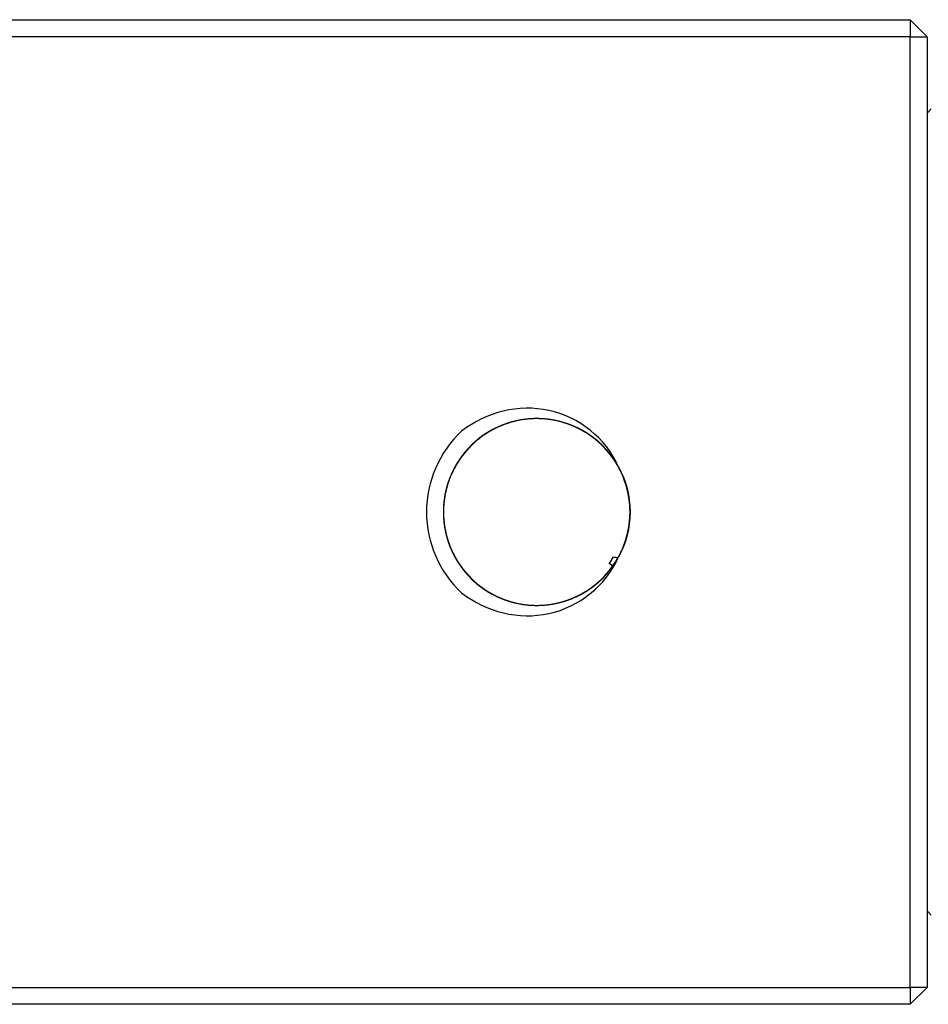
# Model space of a CAD drawing. Header units: inches. Extents: x 366 to 847, y 201 to 600.
# Tile 5 of 15: x 536 to 589, y 201 to 259. Entities that reach past the tile are written whole.
import ezdxf

# ---------------------------------------------------------------- set-up
doc = ezdxf.new("R2010")
doc.units = ezdxf.units.IN
doc.header["$MEASUREMENT"] = 0
doc.layers.add('1', color=7, linetype='Continuous', true_color=0xffffff)

msp = doc.modelspace()

# ---------------------------------------------------------------- linework, layer by layer
at = {"layer": '1', "color": 27}
for p, q in [((483.042, 259.123), (588.042, 259.123)), ((588.042, 259.123), (588.042, 258.123)), ((588.042, 259.123), (589.042, 258.123)), ((588.042, 258.123), (483.042, 258.123)), ((588.042, 258.123), (589.042, 258.123)), ((588.042, 202.123), (588.042, 258.123)), ((589.042, 258.123), (589.042, 202.123)), ((570.525, 226.937), (570.315, 227.086)), ((483.042, 202.123), (588.042, 202.123)), ((589.042, 202.123), (588.042, 201.123)), ((589.042, 202.123), (588.042, 202.123)), ((588.042, 202.123), (588.042, 201.123)), ((588.042, 201.123), (483.042, 201.123))]:
    msp.add_line(p, q, dxfattribs=at)
at = {"layer": '1', "color": 251}
for p, q in [((589.292, 253.873), (589.042, 253.623)), ((589.292, 206.373), (589.042, 206.623))]:
    msp.add_line(p, q, dxfattribs=at)
at = {"layer": '1', "color": 27}
msp.add_arc((566.042, 230.123), 6.5, 132.74889, 227.25111, dxfattribs=at)
at = {"layer": '1', "color": 27, "extrusion": (0, 0, -1)}
msp.add_arc((-566.042, 230.123), 5.5, 150.71911, 209.19908, dxfattribs=at)
at = {"layer": '1', "color": 27}
for points, knots in [([(570.839, 232.813), (570.121, 234.474), (568.521, 235.719), (564.991, 236.489), (563.069, 236.013), (561.63, 234.897)], [0, 0, 0, 0, 0.5, 0.5, 1, 1, 1, 1]), ([(570.839, 227.433), (571.062, 227.83), (571.231, 228.245), (571.378, 228.787), (571.405, 228.896), (571.45, 229.117), (571.47, 229.23), (571.518, 229.565), (571.536, 229.789), (571.545, 230.237), (571.536, 230.461), (571.49, 230.909), (571.453, 231.134), (571.302, 231.793), (571.149, 232.214), (570.893, 232.717), (570.839, 232.817), (570.724, 233.012), (570.664, 233.107), (570.475, 233.387), (570.339, 233.564), (570.044, 233.903), (569.887, 234.063), (569.549, 234.367), (569.372, 234.507), (569.004, 234.763), (568.813, 234.88), (568.516, 235.037), (568.415, 235.087), (568.209, 235.18), (568.104, 235.224), (567.575, 235.425), (567.14, 235.532), (566.469, 235.611), (566.241, 235.624), (565.791, 235.622), (565.343, 235.593), (564.902, 235.509), (564.574, 235.425), (564.465, 235.394), (564.249, 235.324), (564.143, 235.286), (563.62, 235.082), (563.225, 234.869), (562.67, 234.475), (562.495, 234.333), (562.164, 234.03), (562.008, 233.869), (561.79, 233.613), (561.719, 233.526), (561.583, 233.345), (561.517, 233.252), (561.33, 232.969), (561.218, 232.775), (561.018, 232.374), (560.931, 232.167), (560.781, 231.743), (560.718, 231.523), (560.573, 230.863), (560.531, 230.417), (560.548, 229.852), (560.554, 229.739), (560.575, 229.513), (560.589, 229.402), (560.64, 229.069), (560.687, 228.85), (560.808, 228.418), (560.882, 228.206), (561.058, 227.787), (561.158, 227.585), (561.381, 227.196), (561.504, 227.008), (561.705, 226.739), (561.776, 226.651), (561.922, 226.478), (561.998, 226.394), (562.39, 225.986), (562.738, 225.704), (563.31, 225.345), (563.51, 225.236), (563.918, 225.045), (564.127, 224.963), (564.553, 224.824), (564.77, 224.768), (565.103, 224.703), (565.215, 224.685), (565.44, 224.655), (565.552, 224.644), (566.112, 224.606), (566.56, 224.629), (567.23, 224.748), (567.449, 224.802), (567.878, 224.934), (568.087, 225.013), (568.394, 225.151), (568.496, 225.2), (568.696, 225.305), (568.795, 225.361), (569.085, 225.536), (569.27, 225.665), (569.622, 225.942), (569.789, 226.091), (570.106, 226.411), (570.256, 226.582), (570.67, 227.117), (570.898, 227.502), (571.125, 228.019), (571.167, 228.125), (571.245, 228.337), (571.281, 228.444), (571.377, 228.768), (571.428, 228.986), (571.503, 229.428), (571.526, 229.651), (571.547, 230.105), (571.543, 230.331), (571.508, 230.778), (571.477, 230.999), (571.409, 231.329), (571.384, 231.439), (571.325, 231.657), (571.292, 231.766), (571.112, 232.302), (570.919, 232.706), (570.555, 233.275), (570.421, 233.459), (570.133, 233.807), (569.979, 233.97), (569.654, 234.278), (569.481, 234.421), (569.209, 234.622), (569.115, 234.686), (568.925, 234.809), (568.828, 234.867), (568.338, 235.142), (567.923, 235.312), (567.376, 235.46), (567.266, 235.487), (567.045, 235.532), (566.934, 235.552), (566.601, 235.6), (566.378, 235.618), (566.041, 235.625), (565.929, 235.623), (565.703, 235.614), (565.59, 235.606), (565.252, 235.571), (565.03, 235.534), (564.594, 235.434), (564.379, 235.371), (564.062, 235.256), (563.957, 235.214), (563.749, 235.124), (563.646, 235.075), (563.144, 234.82), (562.772, 234.569), (562.347, 234.199), (562.263, 234.121), (562.102, 233.962), (562.024, 233.881), (561.799, 233.63), (561.66, 233.454), (561.403, 233.087), (561.286, 232.895), (561.127, 232.594), (561.077, 232.492), (560.984, 232.287), (560.941, 232.183), (560.822, 231.869), (560.755, 231.655), (560.674, 231.328), (560.651, 231.218), (560.611, 230.996), (560.594, 230.883), (560.527, 230.321), (560.529, 229.873), (560.601, 229.315), (560.618, 229.204), (560.661, 228.981), (560.686, 228.871), (560.769, 228.543), (560.907, 228.116), (561.095, 227.709), (561.256, 227.411), (561.313, 227.312), (561.433, 227.12), (561.496, 227.026), (561.822, 226.568), (562.124, 226.237), (562.554, 225.869), (562.643, 225.798), (562.823, 225.662), (562.915, 225.598), (563.196, 225.412), (563.39, 225.3), (563.691, 225.15), (563.793, 225.103), (564.001, 225.015), (564.107, 224.974), (564.427, 224.861), (564.644, 224.8), (565.081, 224.703), (565.303, 224.669), (565.638, 224.637), (565.751, 224.63), (565.978, 224.623), (566.091, 224.623), (566.655, 224.639), (567.098, 224.707), (567.64, 224.86), (567.749, 224.894), (567.963, 224.968), (568.068, 225.009), (568.379, 225.14), (568.58, 225.239), (568.969, 225.461), (569.157, 225.585), (569.429, 225.788), (569.518, 225.859), (569.69, 226.005), (569.773, 226.081), (570.016, 226.314), (570.167, 226.479), (570.38, 226.74), (570.448, 226.829), (570.579, 227.013), (570.642, 227.107), (570.943, 227.587), (571.133, 227.993), (571.307, 228.528), (571.338, 228.636), (571.395, 228.855), (571.42, 228.966), (571.485, 229.298), (571.514, 229.521), (571.544, 229.968), (571.546, 230.192), (571.528, 230.53), (571.519, 230.643), (571.493, 230.868), (571.476, 230.98), (571.377, 231.533), (571.246, 231.961), (571.014, 232.478), (570.964, 232.58), (570.859, 232.78), (570.804, 232.878), (570.629, 233.166), (570.502, 233.35), (570.294, 233.614), (570.222, 233.7), (570.071, 233.869), (569.993, 233.951), (569.752, 234.19), (569.582, 234.339), (569.228, 234.612), (569.043, 234.738), (568.753, 234.91), (568.654, 234.965), (568.452, 235.068), (568.35, 235.117), (567.833, 235.343), (567.404, 235.471), (566.848, 235.565), (566.735, 235.581), (566.51, 235.605), (566.397, 235.613), (566.06, 235.628), (565.836, 235.624), (565.389, 235.589), (565.167, 235.558), (564.834, 235.49), (564.723, 235.464), (564.505, 235.406), (564.398, 235.373), (564.079, 235.266), (563.871, 235.182), (563.568, 235.037), (563.468, 234.985), (563.271, 234.875), (563.173, 234.817), (562.696, 234.512), (562.351, 234.225), (561.965, 233.817), (561.89, 233.732), (561.745, 233.559), (561.675, 233.469), (561.475, 233.196), (561.232, 232.819), (561.037, 232.415), (560.909, 232.102), (560.869, 231.995), (560.796, 231.781), (560.764, 231.673), (560.616, 231.13), (560.552, 230.686), (560.541, 230.12), (560.542, 230.007), (560.552, 229.781), (560.56, 229.669), (560.594, 229.334), (560.631, 229.113), (560.706, 228.785), (560.735, 228.677), (560.798, 228.46), (560.834, 228.353), (560.95, 228.033), (561.04, 227.827), (561.243, 227.427), (561.357, 227.234), (561.545, 226.955), (561.611, 226.863), (561.749, 226.684), (561.821, 226.596), (562.192, 226.17), (562.525, 225.871), (563.08, 225.484), (563.275, 225.365), (563.673, 225.155), (563.877, 225.063), (564.295, 224.903), (564.51, 224.836), (564.84, 224.755), (564.951, 224.732), (565.173, 224.691), (565.285, 224.675), (565.619, 224.635), (565.843, 224.623), (566.291, 224.625), (566.516, 224.639), (567.191, 224.726), (567.625, 224.837), (568.149, 225.042), (568.252, 225.086), (568.458, 225.181), (568.559, 225.232), (568.857, 225.393), (569.238, 225.631), (569.587, 225.912), (569.92, 226.217), (570.079, 226.381), (570.517, 226.894), (570.764, 227.268), (571.016, 227.774), (571.064, 227.877), (571.152, 228.086), (571.192, 228.19), (571.304, 228.508), (571.366, 228.723), (571.462, 229.162), (571.497, 229.385), (571.539, 229.837), (571.546, 230.062), (571.533, 230.509), (571.513, 230.733), (571.462, 231.066), (571.442, 231.176), (571.394, 231.398), (571.366, 231.508), (571.213, 232.051), (571.039, 232.464), (570.704, 233.051), (570.578, 233.242), (570.308, 233.602), (570.163, 233.773), (569.853, 234.096), (569.687, 234.248), (569.424, 234.462), (569.334, 234.531), (569.15, 234.663), (569.056, 234.725), (568.771, 234.904), (568.574, 235.011), (568.168, 235.201), (567.958, 235.284), (567.311, 235.494), (566.87, 235.579), (566.31, 235.618), (566.198, 235.622), (565.971, 235.624), (565.858, 235.622), (565.519, 235.603), (565.296, 235.577), (564.855, 235.499), (564.637, 235.446), (564.207, 235.313), (563.993, 235.233), (563.377, 234.956), (562.994, 234.724), (562.55, 234.374), (562.462, 234.301), (562.294, 234.15), (562.212, 234.073), (561.975, 233.833), (561.828, 233.665), (561.554, 233.31), (561.427, 233.124), (561.195, 232.733), (561.093, 232.533), (560.913, 232.122), (560.836, 231.912), (560.74, 231.589), (560.711, 231.48), (560.66, 231.26), (560.637, 231.148), (560.543, 230.591), (560.524, 230.143), (560.576, 229.47), (560.608, 229.244), (560.698, 228.802), (560.757, 228.586), (560.899, 228.161), (560.983, 227.953), (561.13, 227.647), (561.182, 227.546), (561.292, 227.349), (561.35, 227.252), (561.653, 226.779), (561.938, 226.433), (562.599, 225.81), (562.961, 225.545), (563.451, 225.271), (563.55, 225.219), (563.754, 225.121), (563.858, 225.074), (564.172, 224.946), (564.385, 224.874), (564.817, 224.757), (565.037, 224.711), (565.483, 224.647), (565.71, 224.629), (566.386, 224.616), (566.831, 224.662), (567.382, 224.788), (567.492, 224.817), (567.709, 224.881), (567.816, 224.916), (568.132, 225.031), (568.338, 225.12), (568.737, 225.324), (568.931, 225.438), (569.308, 225.692), (569.486, 225.83), (569.824, 226.124), (569.984, 226.281), (570.209, 226.532), (570.282, 226.618), (570.422, 226.795), (570.49, 226.886), (570.813, 227.35), (571.022, 227.746), (571.263, 228.378), (571.33, 228.596), (571.438, 229.033), (571.517, 229.474), (571.543, 229.923), (571.542, 230.262), (571.537, 230.376), (571.522, 230.601), (571.512, 230.713), (571.44, 231.27), (571.329, 231.705), (570.999, 232.55), (570.785, 232.945), (570.459, 233.402), (570.391, 233.492), (570.249, 233.668), (570.175, 233.754), (569.946, 234.004), (569.784, 234.16), (569.444, 234.451), (569.265, 234.586), (568.889, 234.835), (568.691, 234.949), (568.086, 235.249), (567.664, 235.398), (567.112, 235.52), (567, 235.541), (566.777, 235.575), (566.665, 235.589), (566.329, 235.621), (566.105, 235.628), (565.657, 235.615), (565.433, 235.594), (564.984, 235.526), (564.764, 235.478), (564.333, 235.356), (564.121, 235.282), (563.811, 235.152), (563.708, 235.105), (563.506, 235.005), (563.405, 234.951), (562.914, 234.67), (562.556, 234.401), (562.069, 233.933), (561.915, 233.765), (561.63, 233.416), (561.37, 233.051), (561.155, 232.657), (561.012, 232.35), (560.967, 232.245), (560.884, 232.035), (560.846, 231.929), (560.672, 231.394), (560.586, 230.954), (560.539, 230.275), (560.538, 230.049), (560.562, 229.602), (560.588, 229.379), (560.647, 229.048), (560.67, 228.938), (560.723, 228.718), (560.754, 228.608), (560.854, 228.284), (560.933, 228.074), (561.117, 227.665), (561.221, 227.467), (561.454, 227.082), (561.584, 226.894), (562.003, 226.363), (562.321, 226.048), (562.768, 225.703), (562.86, 225.636), (563.047, 225.509), (563.142, 225.449), (563.432, 225.277), (563.632, 225.175), (564.042, 224.995), (564.254, 224.917), (564.688, 224.788), (564.909, 224.737), (565.351, 224.662), (565.574, 224.639), (565.91, 224.624), (566.022, 224.622), (566.248, 224.626), (566.362, 224.632), (566.926, 224.676), (567.365, 224.766), (568.005, 224.981), (568.216, 225.066), (568.623, 225.261), (568.819, 225.37), (569.196, 225.612), (569.377, 225.744), (569.638, 225.96), (569.723, 226.036), (569.888, 226.19), (569.968, 226.27), (570.353, 226.679), (570.619, 227.04), (570.896, 227.535), (570.948, 227.635), (571.046, 227.838), (571.092, 227.941), (571.219, 228.253), (571.291, 228.465), (571.379, 228.79), (571.405, 228.899), (571.451, 229.12), (571.471, 229.232), (571.519, 229.568), (571.537, 229.792), (571.545, 230.24), (571.536, 230.464), (571.49, 230.912), (571.453, 231.137), (571.301, 231.796), (571.148, 232.217), (570.892, 232.72), (570.837, 232.82), (570.722, 233.015), (570.662, 233.11), (570.473, 233.389), (570.337, 233.567), (570.042, 233.905), (569.884, 234.065), (569.631, 234.292), (569.545, 234.366), (569.368, 234.505), (569.278, 234.572), (569.002, 234.765), (568.81, 234.881), (568.513, 235.039), (568.412, 235.088), (568.206, 235.181), (568.101, 235.225), (567.572, 235.426), (567.137, 235.532), (566.578, 235.598), (566.466, 235.608), (566.239, 235.621), (566.126, 235.624), (565.788, 235.622), (565.34, 235.592), (564.899, 235.508), (564.571, 235.424), (564.462, 235.393), (564.247, 235.323), (564.14, 235.285), (563.617, 235.08), (563.223, 234.868), (562.761, 234.539), (562.67, 234.47), (562.495, 234.328), (562.41, 234.255), (562.162, 234.028), (562.006, 233.867), (561.788, 233.611), (561.717, 233.523), (561.581, 233.343), (561.516, 233.25), (561.329, 232.967), (561.216, 232.772), (561.017, 232.371), (560.93, 232.164), (560.818, 231.846), (560.783, 231.739), (560.721, 231.521), (560.694, 231.41), (560.573, 230.859), (560.531, 230.413), (560.548, 229.85), (560.555, 229.736), (560.575, 229.511), (560.589, 229.399), (560.64, 229.065), (560.688, 228.846), (560.809, 228.415), (560.883, 228.203), (561.015, 227.89), (561.062, 227.786), (561.162, 227.584), (561.215, 227.485), (561.383, 227.193), (561.506, 227.006), (561.707, 226.736), (561.777, 226.648), (561.924, 226.476), (562, 226.392), (562.392, 225.984), (562.74, 225.702), (563.217, 225.403), (563.314, 225.346), (563.513, 225.238), (563.615, 225.187), (563.921, 225.044), (564.339, 224.88), (564.773, 224.767), (565.105, 224.703), (565.218, 224.684), (565.442, 224.655), (565.555, 224.644), (566.116, 224.606), (566.563, 224.629), (567.12, 224.729), (567.232, 224.752), (567.451, 224.806), (567.559, 224.836), (567.881, 224.935), (568.09, 225.014), (568.397, 225.152), (568.498, 225.201), (568.698, 225.306), (568.797, 225.362), (569.088, 225.538), (569.272, 225.666), (569.624, 225.944), (569.791, 226.093), (570.029, 226.333), (570.106, 226.415), (570.255, 226.586), (570.327, 226.673), (570.672, 227.12), (570.9, 227.505), (571.126, 228.022), (571.168, 228.127), (571.246, 228.34), (571.282, 228.447), (571.378, 228.771), (571.428, 228.989), (571.503, 229.431), (571.527, 229.654), (571.542, 229.994), (571.543, 230.108), (571.539, 230.333), (571.534, 230.445), (571.507, 230.781), (571.476, 231.003), (571.409, 231.332), (571.383, 231.442), (571.324, 231.659), (571.292, 231.768), (571.111, 232.305), (570.917, 232.709), (570.614, 233.183), (570.551, 233.276), (570.417, 233.459), (570.347, 233.548), (570.131, 233.809), (569.977, 233.973), (569.651, 234.28), (569.479, 234.423), (569.206, 234.623), (569.113, 234.688), (568.922, 234.81), (568.825, 234.869), (568.335, 235.143), (567.92, 235.313), (567.374, 235.461), (567.263, 235.487), (567.042, 235.533), (566.931, 235.552), (566.598, 235.6), (566.375, 235.618), (566.038, 235.625), (565.926, 235.623), (565.701, 235.614), (565.587, 235.606), (565.249, 235.571), (565.027, 235.534), (564.591, 235.433), (564.376, 235.37), (564.059, 235.255), (563.954, 235.213), (563.747, 235.123), (563.644, 235.074), (563.141, 234.818), (562.77, 234.567), (562.26, 234.123), (562.097, 233.962), (561.797, 233.627), (561.658, 233.452), (561.402, 233.084), (561.285, 232.892), (561.126, 232.592), (561.076, 232.49), (560.983, 232.284), (560.94, 232.18), (560.82, 231.866), (560.754, 231.652), (560.647, 231.216), (560.607, 230.994), (560.527, 230.318), (560.53, 229.87), (560.601, 229.312), (560.619, 229.201), (560.661, 228.979), (560.686, 228.868), (560.77, 228.54), (560.908, 228.113), (561.097, 227.706), (561.311, 227.309), (561.432, 227.115), (561.824, 226.566), (562.126, 226.235), (562.556, 225.868), (562.645, 225.796), (562.826, 225.661), (562.918, 225.596), (563.198, 225.41), (563.392, 225.299), (563.794, 225.099), (564.002, 225.011), (564.43, 224.86), (564.647, 224.799), (565.084, 224.703), (565.306, 224.668), (565.641, 224.637), (565.754, 224.63), (565.98, 224.623), (566.094, 224.623), (566.658, 224.639), (567.101, 224.708), (567.752, 224.891), (567.967, 224.966), (568.382, 225.141), (568.583, 225.24), (568.971, 225.463), (569.159, 225.586), (569.431, 225.79), (569.52, 225.861), (569.692, 226.007), (569.775, 226.083), (570.018, 226.316), (570.169, 226.481), (570.452, 226.829), (570.584, 227.013), (570.945, 227.59), (571.134, 227.996), (571.308, 228.53), (571.339, 228.639), (571.396, 228.858), (571.421, 228.969), (571.485, 229.301), (571.514, 229.524), (571.545, 229.971), (571.546, 230.195), (571.522, 230.645), (571.496, 230.872), (571.377, 231.536), (571.245, 231.964), (571.013, 232.48), (570.963, 232.583), (570.858, 232.783), (570.802, 232.881), (570.628, 233.169), (570.5, 233.353), (570.222, 233.705), (570.072, 233.873), (569.749, 234.192), (569.58, 234.341), (569.225, 234.614), (569.04, 234.74), (568.75, 234.912), (568.651, 234.966), (568.45, 235.07), (568.347, 235.118), (567.83, 235.344), (567.4, 235.472), (566.734, 235.584), (566.507, 235.608), (566.057, 235.628), (565.833, 235.624), (565.386, 235.589), (565.164, 235.558), (564.831, 235.49), (564.721, 235.464), (564.502, 235.405), (564.395, 235.372), (563.863, 235.193), (563.458, 235), (562.693, 234.51), (562.348, 234.223), (561.963, 233.815), (561.888, 233.73), (561.744, 233.557), (561.674, 233.467), (561.473, 233.194), (561.352, 233.005), (561.133, 232.614), (561.036, 232.412), (560.865, 231.995), (560.792, 231.779), (560.616, 231.126), (560.552, 230.683), (560.541, 230.118), (560.542, 230.004), (560.552, 229.778), (560.56, 229.666), (560.595, 229.331), (560.632, 229.11), (560.732, 228.673), (560.796, 228.457), (560.951, 228.03), (561.041, 227.824), (561.245, 227.424), (561.358, 227.231), (561.547, 226.952), (561.613, 226.861), (561.751, 226.682), (561.823, 226.594), (562.194, 226.168), (562.528, 225.869), (563.082, 225.482), (563.277, 225.364), (563.675, 225.154), (563.88, 225.061), (564.298, 224.902), (564.513, 224.835), (564.842, 224.755), (564.954, 224.731), (565.176, 224.691), (565.288, 224.674), (565.845, 224.609), (566.294, 224.61), (567.194, 224.726), (567.629, 224.838), (568.151, 225.043), (568.255, 225.087), (568.46, 225.182), (568.562, 225.233), (568.86, 225.395), (569.051, 225.514), (569.415, 225.774), (569.59, 225.915), (569.922, 226.219), (570.08, 226.383), (570.519, 226.897), (570.766, 227.271), (571.017, 227.776), (571.065, 227.88), (571.153, 228.088), (571.194, 228.193), (571.305, 228.511), (571.366, 228.727), (571.463, 229.165), (571.497, 229.387), (571.539, 229.839), (571.546, 230.065), (571.533, 230.513), (571.513, 230.736), (571.461, 231.069), (571.441, 231.179), (571.393, 231.4), (571.366, 231.51), (571.212, 232.055), (571.038, 232.467), (570.702, 233.053), (570.577, 233.244), (570.306, 233.605), (570.161, 233.775), (569.85, 234.098), (569.685, 234.25), (569.422, 234.464), (569.332, 234.533), (569.148, 234.664), (569.054, 234.727), (568.578, 235.025), (568.172, 235.215), (567.524, 235.425), (567.306, 235.481), (566.865, 235.566), (566.643, 235.595), (566.307, 235.618), (566.195, 235.622), (565.969, 235.624), (565.855, 235.621), (565.516, 235.603), (565.293, 235.577), (564.852, 235.498), (564.634, 235.445), (564.204, 235.312), (563.991, 235.232), (563.374, 234.954), (562.991, 234.722), (562.548, 234.372), (562.461, 234.299), (562.292, 234.148), (562.21, 234.07), (561.973, 233.831), (561.826, 233.662), (561.552, 233.308), (561.425, 233.121), (561.194, 232.731), (561.091, 232.53), (560.912, 232.119), (560.835, 231.909), (560.739, 231.586), (560.71, 231.477), (560.659, 231.257), (560.637, 231.145), (560.543, 230.587), (560.524, 230.14), (560.577, 229.467), (560.609, 229.241), (560.699, 228.799), (560.816, 228.366), (560.985, 227.95), (561.131, 227.645), (561.183, 227.544), (561.293, 227.346), (561.351, 227.249), (561.655, 226.776), (561.94, 226.431), (562.436, 225.965), (562.61, 225.82), (562.971, 225.555), (563.16, 225.434), (563.453, 225.27), (563.553, 225.218), (563.757, 225.12), (563.86, 225.073), (564.175, 224.945), (564.388, 224.873), (564.82, 224.756), (565.04, 224.711), (565.485, 224.647), (565.713, 224.629), (566.389, 224.616), (566.834, 224.662), (567.384, 224.789), (567.495, 224.817), (567.712, 224.882), (567.819, 224.917), (568.135, 225.032), (568.341, 225.122), (568.74, 225.325), (568.934, 225.44), (569.216, 225.63), (569.308, 225.696), (569.486, 225.834), (569.573, 225.905), (569.827, 226.126), (569.986, 226.284), (570.211, 226.534), (570.284, 226.62), (570.424, 226.797), (570.492, 226.888), (570.815, 227.353), (571.024, 227.749), (571.223, 228.275), (571.26, 228.382), (571.328, 228.598), (571.358, 228.708), (571.438, 229.036), (571.518, 229.478), (571.543, 229.926), (571.541, 230.265), (571.537, 230.378), (571.522, 230.604), (571.511, 230.716), (571.439, 231.274), (571.328, 231.708), (571.122, 232.235), (571.077, 232.34), (570.982, 232.544), (570.931, 232.645), (570.771, 232.941), (570.653, 233.131), (570.457, 233.405), (570.389, 233.494), (570.247, 233.67), (570.173, 233.756), (569.944, 234.007), (569.782, 234.163), (569.441, 234.453), (569.262, 234.588), (568.981, 234.774), (568.885, 234.833), (568.688, 234.946), (568.588, 235), (568.083, 235.251), (567.661, 235.399), (567.109, 235.52), (566.998, 235.541), (566.774, 235.576), (566.662, 235.59), (566.326, 235.621), (566.102, 235.628), (565.654, 235.614), (565.43, 235.594), (565.094, 235.542), (564.983, 235.522), (564.762, 235.474), (564.653, 235.446), (564.329, 235.355), (564.118, 235.281), (563.808, 235.15), (563.706, 235.104), (563.503, 235.004), (563.403, 234.95), (562.912, 234.668), (562.553, 234.399), (562.148, 234.009), (562.069, 233.929), (561.916, 233.762), (561.842, 233.676), (561.629, 233.413), (561.368, 233.048), (561.154, 232.654), (561.01, 232.347), (560.966, 232.243), (560.883, 232.032), (560.845, 231.926), (560.671, 231.391), (560.586, 230.951), (560.547, 230.386), (560.543, 230.272), (560.541, 230.047), (560.544, 229.934), (560.563, 229.598), (560.589, 229.376), (560.648, 229.045), (560.671, 228.935), (560.724, 228.715), (560.754, 228.606), (560.855, 228.281), (560.934, 228.071), (561.118, 227.662), (561.223, 227.464), (561.397, 227.176), (561.459, 227.081), (561.588, 226.895), (561.656, 226.803), (562.005, 226.361), (562.324, 226.046), (562.77, 225.701), (562.862, 225.635), (563.05, 225.507), (563.145, 225.447), (563.435, 225.275), (563.635, 225.173), (564.045, 224.994), (564.256, 224.916), (564.582, 224.82), (564.692, 224.791), (564.912, 224.74), (565.022, 224.718), (565.354, 224.662), (565.577, 224.639), (565.913, 224.624), (566.025, 224.622), (566.251, 224.626), (566.364, 224.632), (566.929, 224.677), (567.368, 224.767), (567.901, 224.946), (568.006, 224.985), (568.216, 225.07), (568.32, 225.116), (568.626, 225.263), (568.821, 225.372), (569.199, 225.614), (569.38, 225.746), (569.64, 225.962), (569.725, 226.037), (569.891, 226.193), (569.97, 226.272), (570.356, 226.682), (570.622, 227.044), (570.843, 227.44)], [0, 0, 0, 0, 0.003906, 0.003906, 0.004883, 0.004883, 0.005859, 0.005859, 0.007812, 0.007812, 0.009766, 0.009766, 0.011719, 0.011719, 0.015625, 0.015625, 0.016602, 0.016602, 0.017578, 0.017578, 0.019531, 0.019531, 0.021484, 0.021484, 0.023438, 0.023438, 0.025391, 0.025391, 0.026367, 0.026367, 0.027344, 0.027344, 0.03125, 0.03125, 0.033203, 0.033203, 0.035156, 0.037109, 0.037109, 0.038086, 0.038086, 0.039063, 0.039063, 0.042969, 0.042969, 0.044922, 0.044922, 0.046875, 0.046875, 0.047852, 0.047852, 0.048828, 0.048828, 0.050781, 0.050781, 0.052734, 0.052734, 0.054688, 0.054688, 0.058594, 0.058594, 0.05957, 0.05957, 0.060547, 0.060547, 0.0625, 0.0625, 0.064453, 0.064453, 0.066406, 0.066406, 0.068359, 0.068359, 0.069336, 0.069336, 0.070313, 0.070313, 0.074219, 0.074219, 0.076172, 0.076172, 0.078125, 0.078125, 0.080078, 0.080078, 0.081055, 0.081055, 0.082031, 0.082031, 0.085938, 0.085938, 0.087891, 0.087891, 0.089844, 0.089844, 0.09082, 0.09082, 0.091797, 0.091797, 0.09375, 0.09375, 0.095703, 0.095703, 0.097656, 0.097656, 0.101563, 0.101563, 0.102539, 0.102539, 0.103516, 0.103516, 0.105469, 0.105469, 0.107422, 0.107422, 0.109375, 0.109375, 0.111328, 0.111328, 0.112305, 0.112305, 0.113281, 0.113281, 0.117188, 0.117188, 0.119141, 0.119141, 0.121094, 0.121094, 0.123047, 0.123047, 0.124023, 0.124023, 0.125, 0.125, 0.128906, 0.128906, 0.129883, 0.129883, 0.130859, 0.130859, 0.132813, 0.132813, 0.133789, 0.133789, 0.134766, 0.134766, 0.136719, 0.136719, 0.138672, 0.138672, 0.139648, 0.139648, 0.140625, 0.140625, 0.144531, 0.144531, 0.145508, 0.145508, 0.146484, 0.146484, 0.148438, 0.148438, 0.150391, 0.150391, 0.151367, 0.151367, 0.152344, 0.152344, 0.154297, 0.154297, 0.155273, 0.155273, 0.15625, 0.15625, 0.160156, 0.160156, 0.161133, 0.161133, 0.162109, 0.162109, 0.164063, 0.166016, 0.166016, 0.166992, 0.166992, 0.167969, 0.167969, 0.171875, 0.171875, 0.172852, 0.172852, 0.173828, 0.173828, 0.175781, 0.175781, 0.176758, 0.176758, 0.177734, 0.177734, 0.179688, 0.179688, 0.181641, 0.181641, 0.182617, 0.182617, 0.183594, 0.183594, 0.1875, 0.1875, 0.188477, 0.188477, 0.189453, 0.189453, 0.191406, 0.191406, 0.193359, 0.193359, 0.194336, 0.194336, 0.195313, 0.195313, 0.197266, 0.197266, 0.198242, 0.198242, 0.199219, 0.199219, 0.203125, 0.203125, 0.204102, 0.204102, 0.205078, 0.205078, 0.207031, 0.207031, 0.208984, 0.208984, 0.209961, 0.209961, 0.210938, 0.210938, 0.214844, 0.214844, 0.21582, 0.21582, 0.216797, 0.216797, 0.21875, 0.21875, 0.219727, 0.219727, 0.220703, 0.220703, 0.222656, 0.222656, 0.224609, 0.224609, 0.225586, 0.225586, 0.226563, 0.226563, 0.230469, 0.230469, 0.231445, 0.231445, 0.232422, 0.232422, 0.234375, 0.234375, 0.236328, 0.236328, 0.237305, 0.237305, 0.238281, 0.238281, 0.240234, 0.240234, 0.241211, 0.241211, 0.242188, 0.242188, 0.246094, 0.246094, 0.24707, 0.24707, 0.248047, 0.248047, 0.25, 0.251953, 0.251953, 0.25293, 0.25293, 0.253906, 0.253906, 0.257813, 0.257813, 0.258789, 0.258789, 0.259766, 0.259766, 0.261719, 0.261719, 0.262695, 0.262695, 0.263672, 0.263672, 0.265625, 0.265625, 0.267578, 0.267578, 0.268555, 0.268555, 0.269531, 0.269531, 0.273438, 0.273438, 0.275391, 0.275391, 0.277344, 0.277344, 0.279297, 0.279297, 0.280273, 0.280273, 0.28125, 0.28125, 0.283203, 0.283203, 0.285156, 0.285156, 0.289063, 0.289063, 0.290039, 0.290039, 0.291016, 0.291016, 0.292969, 0.294922, 0.294922, 0.296875, 0.296875, 0.300781, 0.300781, 0.301758, 0.301758, 0.302734, 0.302734, 0.304688, 0.304688, 0.306641, 0.306641, 0.308594, 0.308594, 0.310547, 0.310547, 0.311523, 0.311523, 0.3125, 0.3125, 0.316406, 0.316406, 0.318359, 0.318359, 0.320313, 0.320313, 0.322266, 0.322266, 0.323242, 0.323242, 0.324219, 0.324219, 0.326172, 0.326172, 0.328125, 0.328125, 0.332031, 0.332031, 0.333008, 0.333008, 0.333984, 0.333984, 0.335938, 0.335938, 0.337891, 0.337891, 0.339844, 0.339844, 0.34375, 0.34375, 0.344727, 0.344727, 0.345703, 0.345703, 0.347656, 0.347656, 0.349609, 0.349609, 0.351563, 0.351563, 0.353516, 0.353516, 0.354492, 0.354492, 0.355469, 0.355469, 0.359375, 0.359375, 0.361328, 0.361328, 0.363281, 0.363281, 0.365234, 0.365234, 0.366211, 0.366211, 0.367188, 0.367188, 0.371094, 0.371094, 0.375, 0.375, 0.375977, 0.375977, 0.376953, 0.376953, 0.378906, 0.378906, 0.380859, 0.380859, 0.382813, 0.382813, 0.386719, 0.386719, 0.387695, 0.387695, 0.388672, 0.388672, 0.390625, 0.390625, 0.392578, 0.392578, 0.394531, 0.394531, 0.396484, 0.396484, 0.397461, 0.397461, 0.398438, 0.398438, 0.402344, 0.402344, 0.404297, 0.404297, 0.40625, 0.408203, 0.408203, 0.40918, 0.40918, 0.410156, 0.410156, 0.414063, 0.414063, 0.417969, 0.417969, 0.418945, 0.418945, 0.419922, 0.419922, 0.421875, 0.421875, 0.423828, 0.423828, 0.425781, 0.425781, 0.429688, 0.429688, 0.430664, 0.430664, 0.431641, 0.431641, 0.433594, 0.433594, 0.435547, 0.435547, 0.4375, 0.4375, 0.439453, 0.439453, 0.44043, 0.44043, 0.441406, 0.441406, 0.445313, 0.445313, 0.447266, 0.447266, 0.449219, 0.451172, 0.451172, 0.452148, 0.452148, 0.453125, 0.453125, 0.457031, 0.457031, 0.458984, 0.458984, 0.460938, 0.460938, 0.461914, 0.461914, 0.462891, 0.462891, 0.464844, 0.464844, 0.466797, 0.466797, 0.46875, 0.46875, 0.472656, 0.472656, 0.473633, 0.473633, 0.474609, 0.474609, 0.476563, 0.476563, 0.478516, 0.478516, 0.480469, 0.480469, 0.482422, 0.482422, 0.483398, 0.483398, 0.484375, 0.484375, 0.488281, 0.488281, 0.490234, 0.490234, 0.492188, 0.492188, 0.494141, 0.494141, 0.495117, 0.495117, 0.496094, 0.496094, 0.5, 0.5, 0.500977, 0.500977, 0.501953, 0.501953, 0.503906, 0.503906, 0.504883, 0.504883, 0.505859, 0.505859, 0.507813, 0.507813, 0.509766, 0.509766, 0.511719, 0.511719, 0.515625, 0.515625, 0.516602, 0.516602, 0.517578, 0.517578, 0.519531, 0.519531, 0.521484, 0.521484, 0.522461, 0.522461, 0.523438, 0.523438, 0.525391, 0.525391, 0.526367, 0.526367, 0.527344, 0.527344, 0.53125, 0.53125, 0.532227, 0.532227, 0.533203, 0.533203, 0.535156, 0.537109, 0.537109, 0.538086, 0.538086, 0.539063, 0.539063, 0.542969, 0.542969, 0.543945, 0.543945, 0.544922, 0.544922, 0.546875, 0.546875, 0.547852, 0.547852, 0.548828, 0.548828, 0.550781, 0.550781, 0.552734, 0.552734, 0.553711, 0.553711, 0.554688, 0.554688, 0.558594, 0.558594, 0.55957, 0.55957, 0.560547, 0.560547, 0.5625, 0.5625, 0.564453, 0.564453, 0.56543, 0.56543, 0.566406, 0.566406, 0.568359, 0.568359, 0.569336, 0.569336, 0.570313, 0.570313, 0.574219, 0.574219, 0.575195, 0.575195, 0.576172, 0.576172, 0.578125, 0.580078, 0.580078, 0.581055, 0.581055, 0.582031, 0.582031, 0.585938, 0.585938, 0.586914, 0.586914, 0.587891, 0.587891, 0.589844, 0.589844, 0.59082, 0.59082, 0.591797, 0.591797, 0.59375, 0.59375, 0.595703, 0.595703, 0.59668, 0.59668, 0.597656, 0.597656, 0.601563, 0.601563, 0.602539, 0.602539, 0.603516, 0.603516, 0.605469, 0.605469, 0.607422, 0.607422, 0.608398, 0.608398, 0.609375, 0.609375, 0.611328, 0.611328, 0.612305, 0.612305, 0.613281, 0.613281, 0.617188, 0.617188, 0.618164, 0.618164, 0.619141, 0.619141, 0.621094, 0.621094, 0.623047, 0.623047, 0.624023, 0.624023, 0.625, 0.625, 0.628906, 0.628906, 0.629883, 0.629883, 0.630859, 0.630859, 0.632813, 0.632813, 0.633789, 0.633789, 0.634766, 0.634766, 0.636719, 0.636719, 0.638672, 0.638672, 0.639648, 0.639648, 0.640625, 0.640625, 0.644531, 0.644531, 0.646484, 0.646484, 0.648438, 0.648438, 0.650391, 0.650391, 0.651367, 0.651367, 0.652344, 0.652344, 0.654297, 0.654297, 0.65625, 0.65625, 0.660156, 0.660156, 0.661133, 0.661133, 0.662109, 0.662109, 0.664063, 0.666016, 0.666016, 0.667969, 0.667969, 0.671875, 0.671875, 0.672852, 0.672852, 0.673828, 0.673828, 0.675781, 0.675781, 0.677734, 0.677734, 0.679688, 0.679688, 0.681641, 0.681641, 0.682617, 0.682617, 0.683594, 0.683594, 0.6875, 0.6875, 0.689453, 0.689453, 0.691406, 0.691406, 0.693359, 0.693359, 0.694336, 0.694336, 0.695313, 0.695313, 0.697266, 0.697266, 0.699219, 0.699219, 0.703125, 0.703125, 0.704102, 0.704102, 0.705078, 0.705078, 0.707031, 0.707031, 0.708984, 0.708984, 0.710938, 0.710938, 0.714844, 0.714844, 0.71582, 0.71582, 0.716797, 0.716797, 0.71875, 0.71875, 0.720703, 0.720703, 0.722656, 0.722656, 0.724609, 0.724609, 0.725586, 0.725586, 0.726563, 0.726563, 0.730469, 0.730469, 0.732422, 0.732422, 0.734375, 0.734375, 0.736328, 0.736328, 0.737305, 0.737305, 0.738281, 0.738281, 0.742188, 0.742188, 0.746094, 0.746094, 0.74707, 0.74707, 0.748047, 0.748047, 0.75, 0.75, 0.751953, 0.751953, 0.753906, 0.753906, 0.757813, 0.757813, 0.758789, 0.758789, 0.759766, 0.759766, 0.761719, 0.761719, 0.763672, 0.763672, 0.765625, 0.765625, 0.767578, 0.767578, 0.768555, 0.768555, 0.769531, 0.769531, 0.773438, 0.773438, 0.775391, 0.775391, 0.777344, 0.777344, 0.779297, 0.779297, 0.780273, 0.780273, 0.78125, 0.78125, 0.785156, 0.785156, 0.789063, 0.789063, 0.790039, 0.790039, 0.791016, 0.791016, 0.792969, 0.792969, 0.794922, 0.794922, 0.796875, 0.796875, 0.800781, 0.800781, 0.801758, 0.801758, 0.802734, 0.802734, 0.804688, 0.804688, 0.806641, 0.806641, 0.808594, 0.808594, 0.810547, 0.810547, 0.811523, 0.811523, 0.8125, 0.8125, 0.816406, 0.816406, 0.818359, 0.818359, 0.820313, 0.820313, 0.822266, 0.822266, 0.823242, 0.823242, 0.824219, 0.824219, 0.828125, 0.828125, 0.830078, 0.830078, 0.832031, 0.832031, 0.833008, 0.833008, 0.833984, 0.833984, 0.835938, 0.835938, 0.837891, 0.837891, 0.839844, 0.839844, 0.84375, 0.84375, 0.844727, 0.844727, 0.845703, 0.845703, 0.847656, 0.847656, 0.849609, 0.849609, 0.851563, 0.851563, 0.853516, 0.853516, 0.854492, 0.854492, 0.855469, 0.855469, 0.859375, 0.859375, 0.861328, 0.861328, 0.863281, 0.865234, 0.865234, 0.866211, 0.866211, 0.867188, 0.867188, 0.871094, 0.871094, 0.873047, 0.873047, 0.875, 0.875, 0.875977, 0.875977, 0.876953, 0.876953, 0.878906, 0.878906, 0.880859, 0.880859, 0.882813, 0.882813, 0.886719, 0.886719, 0.887695, 0.887695, 0.888672, 0.888672, 0.890625, 0.890625, 0.892578, 0.892578, 0.893555, 0.893555, 0.894531, 0.894531, 0.896484, 0.896484, 0.897461, 0.897461, 0.898438, 0.898438, 0.902344, 0.902344, 0.90332, 0.90332, 0.904297, 0.904297, 0.90625, 0.908203, 0.908203, 0.90918, 0.90918, 0.910156, 0.910156, 0.914063, 0.914063, 0.915039, 0.915039, 0.916016, 0.916016, 0.917969, 0.917969, 0.918945, 0.918945, 0.919922, 0.919922, 0.921875, 0.921875, 0.923828, 0.923828, 0.924805, 0.924805, 0.925781, 0.925781, 0.929688, 0.929688, 0.930664, 0.930664, 0.931641, 0.931641, 0.933594, 0.933594, 0.935547, 0.935547, 0.936523, 0.936523, 0.9375, 0.9375, 0.939453, 0.939453, 0.94043, 0.94043, 0.941406, 0.941406, 0.945313, 0.945313, 0.946289, 0.946289, 0.947266, 0.947266, 0.949219, 0.951172, 0.951172, 0.952148, 0.952148, 0.953125, 0.953125, 0.957031, 0.957031, 0.958008, 0.958008, 0.958984, 0.958984, 0.960938, 0.960938, 0.961914, 0.961914, 0.962891, 0.962891, 0.964844, 0.964844, 0.966797, 0.966797, 0.967773, 0.967773, 0.96875, 0.96875, 0.972656, 0.972656, 0.973633, 0.973633, 0.974609, 0.974609, 0.976563, 0.976563, 0.978516, 0.978516, 0.979492, 0.979492, 0.980469, 0.980469, 0.982422, 0.982422, 0.983398, 0.983398, 0.984375, 0.984375, 0.988281, 0.988281, 0.989258, 0.989258, 0.990234, 0.990234, 0.992188, 0.992188, 0.994141, 0.994141, 0.995117, 0.995117, 0.996094, 0.996094, 1, 1, 1, 1]), ([(561.63, 225.35), (563.072, 224.232), (564.998, 223.758), (568.528, 224.531), (570.127, 225.778), (570.843, 227.44)], [0, 0, 0, 0, 0.5, 0.5, 1, 1, 1, 1])]:
    msp.add_open_spline(points, degree=3, knots=knots, dxfattribs=at)
for points in [[(570.315, 227.086), (570.404, 227.213), (570.488, 227.344), (570.566, 227.478)], [(570.566, 227.478), (570.657, 227.462), (570.748, 227.447), (570.839, 227.433)]]:
    msp.add_open_spline(points, degree=3, dxfattribs=at)

doc.saveas('drawing.dxf')
